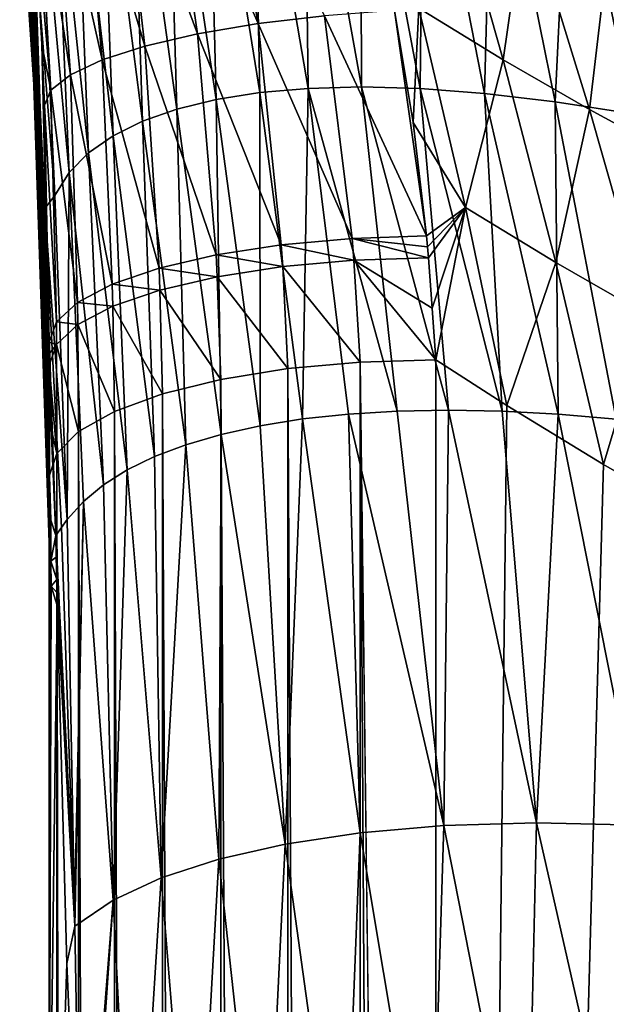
# Model space of a CAD drawing. Header units: metres. Extents: x -24 to 24, y -256 to 25.
# Tile 202 of 256: x -15.67 to -12.18, y -36.62 to -30.76. Entities that reach past the tile are written whole.
import ezdxf

# ---------------------------------------------------------------- set-up
doc = ezdxf.new("R2010")
doc.units = ezdxf.units.M
doc.layers.add('solid_DOMO_KURZ_SW0002', color=7, linetype='CONTINUOUS')

msp = doc.modelspace()

# ---------------------------------------------------------------- linework, layer by layer
at = {"layer": 'solid_DOMO_KURZ_SW0002'}
for points in [[(-14.506271, -31.232821, 82.15316), (-14.797486, -29.298267, 81.067688), (-14.555697, -29.265989, 80.255661)], [(-14.24603, -31.191469, 81.40728), (-14.555697, -29.265989, 80.255661), (-14.284348, -29.251987, 79.452621)], [(-14.24603, -31.191469, 81.40728), (-14.506271, -31.232821, 82.15316), (-14.555697, -29.265989, 80.255661)], [(-13.9578, -31.166063, 80.670677), (-14.284348, -29.251987, 79.452621), (-13.982033, -29.25729, 78.656929)], [(-13.9578, -31.166063, 80.670677), (-14.24603, -31.191469, 81.40728), (-14.284348, -29.251987, 79.452621)], [(-13.640388, -31.157574, 79.941856), (-13.982033, -29.25729, 78.656929), (-13.646406, -29.283218, 77.867043)], [(-13.640388, -31.157574, 79.941856), (-13.9578, -31.166063, 80.670677), (-13.982033, -29.25729, 78.656929)], [(-13.29173, -31.167244, 79.219398), (-13.646406, -29.283218, 77.867043), (-13.274243, -29.331184, 77.081749)], [(-13.29173, -31.167244, 79.219398), (-13.640388, -31.157574, 79.941856), (-13.646406, -29.283218, 77.867043)], [(-14.943518, -31.361237, 83.678101), (-15.193676, -29.415432, 82.724625), (-15.010216, -29.348179, 81.890221)], [(-14.738872, -31.289507, 82.909698), (-15.010216, -29.348179, 81.890221), (-14.797486, -29.298267, 81.067688)], [(-14.738872, -31.289507, 82.909698), (-14.943518, -31.361237, 83.678101), (-15.010216, -29.348179, 81.890221)], [(-14.506271, -31.232821, 82.15316), (-14.738872, -31.289507, 82.909698), (-14.797486, -29.298267, 81.067688)], [(-12.908956, -31.196398, 78.502144), (-13.29173, -31.167244, 79.219398), (-13.274243, -29.331184, 77.081749)], [(-12.908956, -31.196398, 78.502144), (-13.274243, -29.331184, 77.081749), (-12.861517, -29.402491, 76.300407)], [(-12.488469, -31.246262, 77.789474), (-12.908956, -31.196398, 78.502144), (-12.861517, -29.402491, 76.300407)], [(-12.488469, -31.246262, 77.789474), (-12.861517, -29.402491, 76.300407), (-12.403485, -29.498152, 75.523254)], [(-15.119458, -31.447971, 84.459358), (-15.347176, -29.499998, 83.572044), (-15.193676, -29.415432, 82.724625)], [(-14.943518, -31.361237, 83.678101), (-15.119458, -31.447971, 84.459358), (-15.193676, -29.415432, 82.724625)], [(-14.256266, -30.781025, 112.797714), (-14.492442, -29.459488, 112.457794), (-14.811152, -29.517427, 112.232391)], [(-14.256266, -30.781025, 112.797714), (-13.860868, -30.734024, 112.945), (-14.492442, -29.459488, 112.457794)], [(-15.265725, -31.549852, 85.25425), (-15.469777, -29.602037, 84.433365), (-15.347176, -29.499998, 83.572044)], [(-15.119458, -31.447971, 84.459358), (-15.265725, -31.549852, 85.25425), (-15.347176, -29.499998, 83.572044)], [(-14.616652, -30.841866, 112.581703), (-14.811152, -29.517427, 112.232391), (-15.085666, -29.580212, 111.955917)], [(-14.616652, -30.841866, 112.581703), (-14.256266, -30.781025, 112.797714), (-14.811152, -29.517427, 112.232391)], [(-12.026043, -31.317804, 77.081543), (-12.488469, -31.246262, 77.789474), (-12.403485, -29.498152, 75.523254)], [(-12.026043, -31.317804, 77.081543), (-12.403485, -29.498152, 75.523254), (-11.894806, -29.61874, 74.75164)], [(-14.929746, -30.914469, 112.304321), (-15.085666, -29.580212, 111.955917), (-15.307903, -29.64599, 111.636505)], [(-14.929746, -30.914469, 112.304321), (-14.616652, -30.841866, 112.581703), (-15.085666, -29.580212, 111.955917)], [(-15.381358, -31.667124, 86.06324), (-15.560531, -29.721811, 85.309189), (-15.469777, -29.602037, 84.433365)], [(-15.184882, -30.996363, 111.975021), (-15.307903, -29.64599, 111.636505), (-15.471322, -29.71283, 111.283562)], [(-15.265725, -31.549852, 85.25425), (-15.381358, -31.667124, 86.06324), (-15.469777, -29.602037, 84.433365)], [(-15.184882, -30.996363, 111.975021), (-14.929746, -30.914469, 112.304321), (-15.307903, -29.64599, 111.636505)], [(-15.465425, -31.803469, 86.887711), (-15.6187, -29.859615, 86.199768), (-15.560531, -29.721811, 85.309189)], [(-15.373366, -31.084757, 111.605019), (-15.471322, -29.71283, 111.283562), (-15.57111, -29.778759, 110.907486)], [(-15.381358, -31.667124, 86.06324), (-15.465425, -31.803469, 86.887711), (-15.560531, -29.721811, 85.309189)], [(-15.373366, -31.084757, 111.605019), (-15.184882, -30.996363, 111.975021), (-15.471322, -29.71283, 111.283562)], [(-15.620671, -29.77413, 106.313698), (-15.497682, -32.881741, 107.301437), (-15.60323, -29.858727, 110.505707)], [(-15.496772, -33.216225, 101.013046), (-15.497682, -32.881741, 107.301437), (-15.620671, -29.77413, 106.313698)], [(-15.496772, -33.216225, 101.013046), (-15.620671, -29.77413, 106.313698), (-15.618719, -30.047113, 100.011688)], [(-15.488778, -31.17664, 111.206932), (-15.57111, -29.778759, 110.907486), (-15.60323, -29.858727, 110.505707)], [(-15.488778, -31.17664, 111.206932), (-15.373366, -31.084757, 111.605019), (-15.57111, -29.778759, 110.907486)], [(-12.796784, -30.9956, 113.144608), (-13.139606, -29.785246, 112.909683), (-13.298803, -30.689356, 113.030434)], [(-12.662483, -30.060875, 113.033821), (-13.139606, -29.785246, 112.909683), (-12.796784, -30.9956, 113.144608)], [(-15.525726, -31.880583, 87.603714), (-15.66319, -29.94356, 87.072037), (-15.6187, -29.859615, 86.199768)], [(-15.525726, -31.880583, 87.603714), (-15.6187, -29.859615, 86.199768), (-15.465425, -31.803469, 86.887711)], [(-15.497682, -32.881741, 107.301437), (-15.542336, -30.903454, 110.70195), (-15.60323, -29.858727, 110.505707)], [(-15.488778, -31.17664, 111.206932), (-15.60323, -29.858727, 110.505707), (-15.542336, -30.903454, 110.70195)], [(-15.674984, -29.895096, 87.33802), (-15.66319, -29.94356, 87.072037), (-15.525726, -31.880583, 87.603714)], [(-15.674984, -29.895096, 87.33802), (-15.525726, -31.880583, 87.603714), (-15.548922, -31.766577, 87.985085)], [(-15.618294, -30.320919, 93.696793), (-15.674984, -29.895096, 87.33802), (-15.548922, -31.766577, 87.985085)], [(-15.618719, -30.047113, 100.011688), (-15.618294, -30.320919, 93.696793), (-15.497543, -33.550999, 94.724365)], [(-15.618719, -30.047113, 100.011688), (-15.497543, -33.550999, 94.724365), (-15.496781, -33.269665, 100.008904)], [(-15.496772, -33.216225, 101.013046), (-15.618719, -30.047113, 100.011688), (-15.496781, -33.269665, 100.008904)], [(-12.28347, -31.291241, 113.254517), (-12.662483, -30.060875, 113.033821), (-12.796784, -30.9956, 113.144608)], [(-12.17126, -30.331455, 113.154427), (-12.662483, -30.060875, 113.033821), (-12.28347, -31.291241, 113.254517)], [(-15.618294, -30.320919, 93.696793), (-15.499997, -33.755478, 88.703003), (-15.499844, -33.869289, 88.748802)], [(-15.497543, -33.550999, 94.724365), (-15.618294, -30.320919, 93.696793), (-15.499844, -33.869289, 88.748802)], [(-15.618294, -30.320919, 93.696793), (-15.500433, -33.642303, 88.660011), (-15.499997, -33.755478, 88.703003)], [(-15.618294, -30.320919, 93.696793), (-15.548922, -31.766577, 87.985085), (-15.500433, -33.642303, 88.660011)], [(-11.757987, -31.577923, 113.360725), (-12.17126, -30.331455, 113.154427), (-12.28347, -31.291241, 113.254517)], [(-13.860868, -30.734024, 112.945), (-13.25431, -32.043388, 113.366379), (-13.443888, -30.702772, 113.018593)], [(-13.298803, -30.689356, 113.030434), (-13.443888, -30.702772, 113.018593), (-13.333624, -31.369482, 113.183006)], [(-13.443888, -30.702772, 113.018593), (-13.25431, -32.043388, 113.366379), (-13.333624, -31.369482, 113.183006)], [(-13.021969, -31.874395, 113.327858), (-13.298803, -30.689356, 113.030434), (-13.333624, -31.369482, 113.183006)], [(-12.796784, -30.9956, 113.144608), (-13.298803, -30.689356, 113.030434), (-13.021969, -31.874395, 113.327858)], [(-13.695397, -32.059212, 113.315231), (-13.860868, -30.734024, 112.945), (-14.256266, -30.781025, 112.797714)], [(-13.695397, -32.059212, 113.315231), (-13.25431, -32.043388, 113.366379), (-13.860868, -30.734024, 112.945)], [(-14.117961, -32.097824, 113.183418), (-14.256266, -30.781025, 112.797714), (-14.616652, -30.841866, 112.581703)], [(-14.117961, -32.097824, 113.183418), (-13.695397, -32.059212, 113.315231), (-14.256266, -30.781025, 112.797714)], [(-14.506232, -32.157787, 112.975876), (-14.616652, -30.841866, 112.581703), (-14.929746, -30.914469, 112.304321)], [(-14.506232, -32.157787, 112.975876), (-14.117961, -32.097824, 113.183418), (-14.616652, -30.841866, 112.581703)], [(-15.497682, -32.881741, 107.301437), (-15.527311, -31.26659, 110.782227), (-15.542336, -30.903454, 110.70195)], [(-15.488778, -31.17664, 111.206932), (-15.542336, -30.903454, 110.70195), (-15.527311, -31.26659, 110.782227)], [(-14.84572, -32.236858, 112.70034), (-14.929746, -30.914469, 112.304321), (-15.184882, -30.996363, 111.975021)], [(-14.84572, -32.236858, 112.70034), (-14.506232, -32.157787, 112.975876), (-14.929746, -30.914469, 112.304321)], [(-15.123755, -32.332092, 112.367096), (-15.184882, -30.996363, 111.975021), (-15.373366, -31.084757, 111.605019)], [(-15.123755, -32.332092, 112.367096), (-14.84572, -32.236858, 112.70034), (-15.184882, -30.996363, 111.975021)], [(-12.482807, -32.203358, 113.43602), (-12.796784, -30.9956, 113.144608), (-13.021969, -31.874395, 113.327858)], [(-12.28347, -31.291241, 113.254517), (-12.796784, -30.9956, 113.144608), (-12.482807, -32.203358, 113.43602)], [(-15.32996, -32.43993, 111.988579), (-15.373366, -31.084757, 111.605019), (-15.488778, -31.17664, 111.206932)], [(-15.32996, -32.43993, 111.988579), (-15.123755, -32.332092, 112.367096), (-15.373366, -31.084757, 111.605019)], [(-13.990653, -33.133732, 82.497963), (-14.24603, -31.191469, 81.40728), (-13.9578, -31.166063, 80.670677)], [(-13.717711, -33.10434, 81.896523), (-13.990653, -33.133732, 82.497963), (-13.9578, -31.166063, 80.670677)], [(-13.427674, -33.086685, 81.310448), (-13.9578, -31.166063, 80.670677), (-13.640388, -31.157574, 79.941856)], [(-13.427674, -33.086685, 81.310448), (-13.717711, -33.10434, 81.896523), (-13.9578, -31.166063, 80.670677)], [(-13.12254, -33.081005, 80.742439), (-13.640388, -31.157574, 79.941856), (-13.29173, -31.167244, 79.219398)], [(-13.12254, -33.081005, 80.742439), (-13.427674, -33.086685, 81.310448), (-13.640388, -31.157574, 79.941856)], [(-12.803263, -33.087254, 80.193054), (-13.29173, -31.167244, 79.219398), (-12.908956, -31.196398, 78.502144)], [(-12.803263, -33.087254, 80.193054), (-13.12254, -33.081005, 80.742439), (-13.29173, -31.167244, 79.219398)], [(-15.456639, -32.556351, 111.578918), (-15.488778, -31.17664, 111.206932), (-15.527311, -31.26659, 110.782227)], [(-15.456639, -32.556351, 111.578918), (-15.32996, -32.43993, 111.988579), (-15.488778, -31.17664, 111.206932)], [(-14.244273, -33.174347, 83.111046), (-14.506271, -31.232821, 82.15316), (-14.24603, -31.191469, 81.40728)], [(-13.990653, -33.133732, 82.497963), (-14.244273, -33.174347, 83.111046), (-14.24603, -31.191469, 81.40728)], [(-12.470455, -33.105175, 79.662376), (-12.908956, -31.196398, 78.502144), (-12.488469, -31.246262, 77.789474)], [(-12.470455, -33.105175, 79.662376), (-12.803263, -33.087254, 80.193054), (-12.908956, -31.196398, 78.502144)], [(-15.497682, -32.881741, 107.301437), (-15.499066, -32.677006, 111.153397), (-15.527311, -31.26659, 110.782227)], [(-15.456639, -32.556351, 111.578918), (-15.527311, -31.26659, 110.782227), (-15.499066, -32.677006, 111.153397)], [(-14.686515, -33.286659, 84.358177), (-14.943518, -31.361237, 83.678101), (-14.738872, -31.289507, 82.909698)], [(-14.476714, -33.225552, 83.732231), (-14.738872, -31.289507, 82.909698), (-14.506271, -31.232821, 82.15316)], [(-14.476714, -33.225552, 83.732231), (-14.686515, -33.286659, 84.358177), (-14.738872, -31.289507, 82.909698)], [(-14.244273, -33.174347, 83.111046), (-14.476714, -33.225552, 83.732231), (-14.506271, -31.232821, 82.15316)], [(-12.124365, -33.134323, 79.150139), (-12.488469, -31.246262, 77.789474), (-12.026043, -31.317804, 77.081543)], [(-12.124365, -33.134323, 79.150139), (-12.470455, -33.105175, 79.662376), (-12.488469, -31.246262, 77.789474)], [(-11.933476, -32.518692, 113.539642), (-12.28347, -31.291241, 113.254517), (-12.482807, -32.203358, 113.43602)], [(-11.757987, -31.577923, 113.360725), (-12.28347, -31.291241, 113.254517), (-11.933476, -32.518692, 113.539642)], [(-14.872942, -33.357071, 84.986824), (-15.119458, -31.447971, 84.459358), (-14.943518, -31.361237, 83.678101)], [(-14.686515, -33.286659, 84.358177), (-14.872942, -33.357071, 84.986824), (-14.943518, -31.361237, 83.678101)], [(-13.021969, -31.874395, 113.327858), (-13.333624, -31.369482, 113.183006), (-13.25431, -32.043388, 113.366379)], [(-15.036247, -33.436592, 85.619019), (-15.265725, -31.549852, 85.25425), (-15.119458, -31.447971, 84.459358)], [(-14.872942, -33.357071, 84.986824), (-15.036247, -33.436592, 85.619019), (-15.119458, -31.447971, 84.459358)], [(-15.177011, -33.525448, 86.257637), (-15.381358, -31.667124, 86.06324), (-15.265725, -31.549852, 85.25425)], [(-15.036247, -33.436592, 85.619019), (-15.177011, -33.525448, 86.257637), (-15.265725, -31.549852, 85.25425)], [(-15.391617, -33.732895, 87.564224), (-15.465425, -31.803469, 86.887711), (-15.381358, -31.667124, 86.06324)], [(-15.295463, -33.624043, 86.905266), (-15.391617, -33.732895, 87.564224), (-15.381358, -31.667124, 86.06324)], [(-15.177011, -33.525448, 86.257637), (-15.295463, -33.624043, 86.905266), (-15.381358, -31.667124, 86.06324)], [(-15.548922, -31.766577, 87.985085), (-15.525726, -31.880583, 87.603714), (-15.46036, -33.827892, 88.115578)], [(-15.490281, -33.735355, 88.387184), (-15.548922, -31.766577, 87.985085), (-15.46036, -33.827892, 88.115578)], [(-15.490281, -33.735355, 88.387184), (-15.500433, -33.642303, 88.660011), (-15.548922, -31.766577, 87.985085)], [(-15.525726, -31.880583, 87.603714), (-15.465425, -31.803469, 86.887711), (-15.391617, -33.732895, 87.564224)], [(-13.021969, -31.874395, 113.327858), (-13.25431, -32.043388, 113.366379), (-13.248285, -32.109104, 113.385231)], [(-13.021969, -31.874395, 113.327858), (-13.248285, -32.109104, 113.385231), (-13.242541, -32.174934, 113.404289)], [(-13.219021, -32.474365, 113.49321), (-13.021969, -31.874395, 113.327858), (-13.242541, -32.174934, 113.404289)], [(-13.219021, -32.474365, 113.49321), (-13.198834, -32.781502, 113.588173), (-13.021969, -31.874395, 113.327858)], [(-13.021969, -31.874395, 113.327858), (-13.198834, -32.781502, 113.588173), (-12.775338, -33.054337, 113.674194)], [(-12.482807, -32.203358, 113.43602), (-13.021969, -31.874395, 113.327858), (-12.775338, -33.054337, 113.674194)], [(-15.426569, -33.780506, 87.841156), (-15.525726, -31.880583, 87.603714), (-15.391617, -33.732895, 87.564224)], [(-15.426569, -33.780506, 87.841156), (-15.46036, -33.827892, 88.115578), (-15.525726, -31.880583, 87.603714)], [(-13.695397, -32.059212, 113.315231), (-13.248285, -32.109104, 113.385231), (-13.25431, -32.043388, 113.366379)], [(-14.109449, -32.227058, 113.224159), (-14.117961, -32.097824, 113.183418), (-14.506232, -32.157787, 112.975876)], [(-13.68512, -32.189281, 113.354744), (-13.695397, -32.059212, 113.315231), (-14.117961, -32.097824, 113.183418)], [(-14.109449, -32.227058, 113.224159), (-13.68512, -32.189281, 113.354744), (-14.117961, -32.097824, 113.183418)], [(-13.695397, -32.059212, 113.315231), (-13.242541, -32.174934, 113.404289), (-13.248285, -32.109104, 113.385231)], [(-13.68512, -32.189281, 113.354744), (-13.242541, -32.174934, 113.404289), (-13.695397, -32.059212, 113.315231)], [(-14.499603, -32.286858, 113.017426), (-14.506232, -32.157787, 112.975876), (-14.84572, -32.236858, 112.70034)], [(-14.499603, -32.286858, 113.017426), (-14.109449, -32.227058, 113.224159), (-14.506232, -32.157787, 112.975876)], [(-14.079251, -32.834206, 113.421104), (-14.109449, -32.227058, 113.224159), (-14.499603, -32.286858, 113.017426)], [(-13.647672, -32.794815, 113.545998), (-13.68512, -32.189281, 113.354744), (-14.109449, -32.227058, 113.224159)], [(-14.079251, -32.834206, 113.421104), (-13.647672, -32.794815, 113.545998), (-14.109449, -32.227058, 113.224159)], [(-13.68512, -32.189281, 113.354744), (-13.219021, -32.474365, 113.49321), (-13.242541, -32.174934, 113.404289)], [(-13.68512, -32.189281, 113.354744), (-13.198834, -32.781502, 113.588173), (-13.219021, -32.474365, 113.49321)], [(-13.647672, -32.794815, 113.545998), (-13.198834, -32.781502, 113.588173), (-13.68512, -32.189281, 113.354744)], [(-12.482807, -32.203358, 113.43602), (-12.775338, -33.054337, 113.674194), (-12.199779, -33.405228, 113.784828)], [(-11.933476, -32.518692, 113.539642), (-12.482807, -32.203358, 113.43602), (-12.199779, -33.405228, 113.784828)], [(-14.84094, -32.366428, 112.742294), (-14.84572, -32.236858, 112.70034), (-15.123755, -32.332092, 112.367096)], [(-14.84094, -32.366428, 112.742294), (-14.499603, -32.286858, 113.017426), (-14.84572, -32.236858, 112.70034)], [(-15.120648, -32.462788, 112.409111), (-15.123755, -32.332092, 112.367096), (-15.32996, -32.43993, 111.988579)], [(-15.120648, -32.462788, 112.409111), (-14.84094, -32.366428, 112.742294), (-15.123755, -32.332092, 112.367096)], [(-14.476976, -32.898163, 113.218292), (-14.499603, -32.286858, 113.017426), (-14.84094, -32.366428, 112.742294)], [(-14.476976, -32.898163, 113.218292), (-14.079251, -32.834206, 113.421104), (-14.499603, -32.286858, 113.017426)], [(-14.825555, -32.98423, 112.945351), (-14.84094, -32.366428, 112.742294), (-15.120648, -32.462788, 112.409111)], [(-14.825555, -32.98423, 112.945351), (-14.476976, -32.898163, 113.218292), (-14.84094, -32.366428, 112.742294)], [(-15.328231, -32.572315, 112.030365), (-15.32996, -32.43993, 111.988579), (-15.456639, -32.556351, 111.578918)], [(-15.328231, -32.572315, 112.030365), (-15.120648, -32.462788, 112.409111), (-15.32996, -32.43993, 111.988579)], [(-15.111582, -33.089096, 112.612785), (-15.120648, -32.462788, 112.409111), (-15.328231, -32.572315, 112.030365)], [(-15.111582, -33.089096, 112.612785), (-14.825555, -32.98423, 112.945351), (-15.120648, -32.462788, 112.409111)], [(-11.933476, -32.518692, 113.539642), (-12.199779, -33.405228, 113.784828), (-11.61416, -33.739861, 113.890335)], [(-15.455897, -32.690907, 111.620277), (-15.456639, -32.556351, 111.578918), (-15.499066, -32.677006, 111.153397)], [(-15.455897, -32.690907, 111.620277), (-15.328231, -32.572315, 112.030365), (-15.456639, -32.556351, 111.578918)], [(-15.324061, -33.208733, 112.233376), (-15.328231, -32.572315, 112.030365), (-15.455897, -32.690907, 111.620277)], [(-15.324061, -33.208733, 112.233376), (-15.111582, -33.089096, 112.612785), (-15.328231, -32.572315, 112.030365)], [(-15.498911, -32.745411, 111.173676), (-15.499066, -32.677006, 111.153397), (-15.497682, -32.881741, 107.301437)], [(-15.455897, -32.690907, 111.620277), (-15.499066, -32.677006, 111.153397), (-15.498911, -32.745411, 111.173676)], [(-15.455897, -32.690907, 111.620277), (-15.498911, -32.745411, 111.173676), (-15.498857, -32.814106, 111.194229)], [(-15.454821, -33.338531, 111.821709), (-15.455897, -32.690907, 111.620277), (-15.498857, -32.814106, 111.194229)], [(-15.454821, -33.338531, 111.821709), (-15.324061, -33.208733, 112.233376), (-15.455897, -32.690907, 111.620277)], [(-15.498857, -32.814106, 111.194229), (-15.498911, -32.745411, 111.173676), (-15.497682, -32.881741, 107.301437)], [(-13.648293, -106.875465, 136.903656), (-13.647672, -32.794815, 113.545998), (-14.079251, -32.834206, 113.421104)], [(-13.648293, -106.875465, 136.903656), (-13.2, -106.862198, 136.945724), (-13.647672, -32.794815, 113.545998)], [(-13.647672, -32.794815, 113.545998), (-13.199216, -69.341866, 125.115608), (-13.198834, -32.781502, 113.588173)], [(-13.647672, -32.794815, 113.545998), (-13.2, -106.862198, 136.945724), (-13.199216, -69.341866, 125.115608)], [(-12.775338, -33.054337, 113.674194), (-13.198834, -32.781502, 113.588173), (-13.199216, -69.341866, 125.115608)], [(-15.497544, -33.012203, 107.497688), (-15.498857, -32.814106, 111.194229), (-15.497682, -32.881741, 107.301437)], [(-15.497196, -45.616333, 111.460312), (-15.498857, -32.814106, 111.194229), (-15.497544, -33.012203, 107.497688)], [(-15.498844, -33.138489, 111.290169), (-15.498857, -32.814106, 111.194229), (-15.497196, -45.616333, 111.460312)], [(-15.454821, -33.338531, 111.821709), (-15.498857, -32.814106, 111.194229), (-15.498844, -33.138489, 111.290169)], [(-14.07978, -106.914803, 136.7789), (-14.079251, -32.834206, 113.421104), (-14.476976, -32.898163, 113.218292)], [(-14.07978, -106.914803, 136.7789), (-13.648293, -106.875465, 136.903656), (-14.079251, -32.834206, 113.421104)], [(-15.496809, -33.212154, 103.768677), (-15.497682, -32.881741, 107.301437), (-15.496772, -33.216225, 101.013046)], [(-15.496809, -33.212154, 103.768677), (-15.497544, -33.012203, 107.497688), (-15.497682, -32.881741, 107.301437)], [(-14.477897, -106.978775, 136.575989), (-14.476976, -32.898163, 113.218292), (-14.825555, -32.98423, 112.945351)], [(-14.477897, -106.978775, 136.575989), (-14.07978, -106.914803, 136.7789), (-14.476976, -32.898163, 113.218292)], [(-14.82656, -107.064842, 136.30304), (-14.825555, -32.98423, 112.945351), (-15.111582, -33.089096, 112.612785)], [(-14.82656, -107.064842, 136.30304), (-14.477897, -106.978775, 136.575989), (-14.825555, -32.98423, 112.945351)], [(-15.496359, -45.96434, 107.777145), (-15.497544, -33.012203, 107.497688), (-15.496809, -33.212154, 103.768677)], [(-15.496359, -45.96434, 107.777145), (-15.497196, -45.616333, 111.460312), (-15.497544, -33.012203, 107.497688)], [(-15.112585, -107.16967, 135.970551), (-15.111582, -33.089096, 112.612785), (-15.324061, -33.208733, 112.233376)], [(-15.112585, -107.16967, 135.970551), (-14.82656, -107.064842, 136.30304), (-15.111582, -33.089096, 112.612785)], [(-13.648365, -35.596462, 83.706619), (-13.990653, -33.133732, 82.497963), (-13.717711, -33.10434, 81.896523)], [(-13.150586, -35.55331, 82.838188), (-13.717711, -33.10434, 81.896523), (-13.427674, -33.086685, 81.310448)], [(-13.150586, -35.55331, 82.838188), (-13.648365, -35.596462, 83.706619), (-13.717711, -33.10434, 81.896523)], [(-13.150586, -35.55331, 82.838188), (-13.427674, -33.086685, 81.310448), (-13.12254, -33.081005, 80.742439)], [(-12.199779, -33.405228, 113.784828), (-12.775338, -33.054337, 113.674194), (-13.199216, -69.341866, 125.115608)], [(-12.598001, -35.536816, 81.986443), (-13.150586, -35.55331, 82.838188), (-13.12254, -33.081005, 80.742439)], [(-12.598001, -35.536816, 81.986443), (-13.12254, -33.081005, 80.742439), (-12.803263, -33.087254, 80.193054)], [(-12.598001, -35.536816, 81.986443), (-12.803263, -33.087254, 80.193054), (-12.470455, -33.105175, 79.662376)], [(-11.984309, -35.550282, 81.148453), (-12.598001, -35.536816, 81.986443), (-12.470455, -33.105175, 79.662376)], [(-11.984309, -35.550282, 81.148453), (-12.470455, -33.105175, 79.662376), (-12.124365, -33.134323, 79.150139)], [(-15.498834, -33.473507, 111.393631), (-15.498844, -33.138489, 111.290169), (-15.497196, -45.616333, 111.460312)], [(-15.454821, -33.338531, 111.821709), (-15.498844, -33.138489, 111.290169), (-15.498834, -33.473507, 111.393631)], [(-14.094725, -35.66346, 84.595291), (-14.244273, -33.174347, 83.111046), (-13.990653, -33.133732, 82.497963)], [(-13.648365, -35.596462, 83.706619), (-14.094725, -35.66346, 84.595291), (-13.990653, -33.133732, 82.497963)], [(-15.496809, -33.212154, 103.768677), (-15.496772, -33.216225, 101.013046), (-15.496781, -33.269665, 100.008904)], [(-15.496667, -33.412876, 100.027222), (-15.496809, -33.212154, 103.768677), (-15.496781, -33.269665, 100.008904)], [(-15.496198, -46.312748, 104.090355), (-15.496809, -33.212154, 103.768677), (-15.496667, -33.412876, 100.027222)], [(-15.496198, -46.312748, 104.090355), (-15.496359, -45.96434, 107.777145), (-15.496809, -33.212154, 103.768677)], [(-15.325146, -107.289314, 135.591095), (-15.324061, -33.208733, 112.233376), (-15.454821, -33.338531, 111.821709)], [(-15.325146, -107.289314, 135.591095), (-15.112585, -107.16967, 135.970551), (-15.324061, -33.208733, 112.233376)], [(-14.094725, -35.66346, 84.595291), (-14.476714, -33.225552, 83.732231), (-14.244273, -33.174347, 83.111046)], [(-15.496667, -33.412876, 100.027222), (-15.496781, -33.269665, 100.008904), (-15.497543, -33.550999, 94.724365)], [(-14.490014, -35.752678, 85.507401), (-14.686515, -33.286659, 84.358177), (-14.476714, -33.225552, 83.732231)], [(-14.094725, -35.66346, 84.595291), (-14.490014, -35.752678, 85.507401), (-14.476714, -33.225552, 83.732231)], [(-15.455932, -107.419083, 135.17952), (-15.454821, -33.338531, 111.821709), (-15.498834, -33.473507, 111.393631)], [(-15.455932, -107.419083, 135.17952), (-15.325146, -107.289314, 135.591095), (-15.454821, -33.338531, 111.821709)], [(-14.83239, -35.863613, 86.445381), (-14.872942, -33.357071, 84.986824), (-14.686515, -33.286659, 84.358177)], [(-14.490014, -35.752678, 85.507401), (-14.83239, -35.863613, 86.445381), (-14.686515, -33.286659, 84.358177)], [(-14.83239, -35.863613, 86.445381), (-15.036247, -33.436592, 85.619019), (-14.872942, -33.357071, 84.986824)], [(-15.49712, -33.613026, 96.298309), (-15.496667, -33.412876, 100.027222), (-15.497543, -33.550999, 94.724365)], [(-15.496717, -46.66151, 100.399956), (-15.496667, -33.412876, 100.027222), (-15.49712, -33.613026, 96.298309)], [(-15.496717, -46.66151, 100.399956), (-15.496198, -46.312748, 104.090355), (-15.496667, -33.412876, 100.027222)], [(-15.119032, -35.996529, 87.410797), (-15.177011, -33.525448, 86.257637), (-15.036247, -33.436592, 85.619019)], [(-14.83239, -35.863613, 86.445381), (-15.119032, -35.996529, 87.410797), (-15.036247, -33.436592, 85.619019)], [(-11.61416, -33.739861, 113.890335), (-12.199779, -33.405228, 113.784828), (-13.199216, -69.341866, 125.115608)], [(-15.498693, -45.481022, 115.17955), (-15.498834, -33.473507, 111.393631), (-15.497196, -45.616333, 111.460312)], [(-15.455932, -107.419083, 135.17952), (-15.498834, -33.473507, 111.393631), (-15.498693, -45.481022, 115.17955)], [(-15.498175, -33.813976, 92.556244), (-15.497543, -33.550999, 94.724365), (-15.499844, -33.869289, 88.748802)], [(-15.498175, -33.813976, 92.556244), (-15.49712, -33.613026, 96.298309), (-15.497543, -33.550999, 94.724365)], [(-15.119032, -35.996529, 87.410797), (-15.295463, -33.624043, 86.905266), (-15.177011, -33.525448, 86.257637)], [(-15.497922, -47.01067, 96.705978), (-15.49712, -33.613026, 96.298309), (-15.498175, -33.813976, 92.556244)], [(-15.497922, -47.01067, 96.705978), (-15.496717, -46.66151, 100.399956), (-15.49712, -33.613026, 96.298309)], [(-15.349026, -36.062469, 88.373215), (-15.391617, -33.732895, 87.564224), (-15.295463, -33.624043, 86.905266)], [(-15.347386, -36.152004, 88.404144), (-15.349026, -36.062469, 88.373215), (-15.295463, -33.624043, 86.905266)], [(-15.119032, -35.996529, 87.410797), (-15.347386, -36.152004, 88.404144), (-15.295463, -33.624043, 86.905266)], [(-15.490281, -33.735355, 88.387184), (-15.499997, -33.755478, 88.703003), (-15.500433, -33.642303, 88.660011)], [(-15.490281, -33.735355, 88.387184), (-15.499844, -33.869289, 88.748802), (-15.499997, -33.755478, 88.703003)], [(-15.48864, -33.979519, 88.460411), (-15.499844, -33.869289, 88.748802), (-15.490281, -33.735355, 88.387184)], [(-15.48864, -33.979519, 88.460411), (-15.490281, -33.735355, 88.387184), (-15.46036, -33.827892, 88.115578)], [(-15.426569, -33.780506, 87.841156), (-15.391617, -33.732895, 87.564224), (-15.349026, -36.062469, 88.373215)], [(-11.273921, -33.924381, 113.948517), (-11.61416, -33.739861, 113.890335), (-13.199216, -69.341866, 125.115608)], [(-15.426569, -33.780506, 87.841156), (-15.349026, -36.062469, 88.373215), (-15.46036, -33.827892, 88.115578)], [(-15.499839, -33.942406, 88.776833), (-15.498175, -33.813976, 92.556244), (-15.499844, -33.869289, 88.748802)], [(-15.499839, -33.942406, 88.776833), (-15.499835, -34.015518, 88.804878), (-15.498175, -33.813976, 92.556244)], [(-15.499751, -35.965607, 89.563263), (-15.498175, -33.813976, 92.556244), (-15.499835, -34.015518, 88.804878)], [(-15.499751, -35.965607, 89.563263), (-15.499653, -37.924232, 90.345367), (-15.498175, -33.813976, 92.556244)], [(-15.499653, -37.924232, 90.345367), (-15.49952, -40.228115, 91.29422), (-15.498175, -33.813976, 92.556244)], [(-15.49952, -40.228115, 91.29422), (-15.49937, -42.777378, 92.354141), (-15.498175, -33.813976, 92.556244)], [(-15.49937, -42.777378, 92.354141), (-15.499323, -43.604099, 92.695007), (-15.498175, -33.813976, 92.556244)], [(-15.499323, -43.604099, 92.695007), (-15.499234, -45.353462, 93.404846), (-15.498175, -33.813976, 92.556244)], [(-15.499234, -45.353462, 93.404846), (-15.497922, -47.01067, 96.705978), (-15.498175, -33.813976, 92.556244)], [(-15.48864, -33.979519, 88.460411), (-15.46036, -33.827892, 88.115578), (-15.457465, -33.956787, 88.142776)], [(-15.457465, -33.956787, 88.142776), (-15.46036, -33.827892, 88.115578), (-15.349026, -36.062469, 88.373215)], [(-15.48864, -33.979519, 88.460411), (-15.499839, -33.942406, 88.776833), (-15.499844, -33.869289, 88.748802)], [(-11.020391, -34.057312, 113.990433), (-11.273921, -33.924381, 113.948517), (-13.199216, -69.341866, 125.115608)], [(-15.48864, -33.979519, 88.460411), (-15.499835, -34.015518, 88.804878), (-15.499839, -33.942406, 88.776833)], [(-15.487877, -34.129692, 88.507042), (-15.499835, -34.015518, 88.804878), (-15.48864, -33.979519, 88.460411)], [(-15.48864, -33.979519, 88.460411), (-15.457465, -33.956787, 88.142776), (-15.454773, -34.089157, 88.173576)], [(-15.487877, -34.129692, 88.507042), (-15.48864, -33.979519, 88.460411), (-15.454773, -34.089157, 88.173576)], [(-15.454773, -34.089157, 88.173576), (-15.457465, -33.956787, 88.142776), (-15.349026, -36.062469, 88.373215)], [(-15.487877, -34.129692, 88.507042), (-15.499751, -35.965607, 89.563263), (-15.499835, -34.015518, 88.804878)], [(-15.487877, -34.129692, 88.507042), (-15.454773, -34.089157, 88.173576), (-15.453268, -34.166168, 88.192253)], [(-15.453268, -34.166168, 88.192253), (-15.454773, -34.089157, 88.173576), (-15.349026, -36.062469, 88.373215)], [(-10.419865, -34.357021, 114.08493), (-11.020391, -34.057312, 113.990433), (-13.199216, -69.341866, 125.115608)], [(-15.487877, -34.129692, 88.507042), (-15.499653, -37.924232, 90.345367), (-15.499751, -35.965607, 89.563263)], [(-15.487877, -34.129692, 88.507042), (-15.45173, -34.24321, 88.210907), (-15.499653, -37.924232, 90.345367)], [(-15.487877, -34.129692, 88.507042), (-15.453268, -34.166168, 88.192253), (-15.45173, -34.24321, 88.210907)], [(-15.453268, -34.166168, 88.192253), (-15.349026, -36.062469, 88.373215), (-15.45173, -34.24321, 88.210907)], [(-15.451242, -38.163288, 89.753609), (-15.499653, -37.924232, 90.345367), (-15.45173, -34.24321, 88.210907)], [(-15.45173, -34.24321, 88.210907), (-15.349026, -36.062469, 88.373215), (-15.347386, -36.152004, 88.404144)], [(-15.393889, -36.374184, 88.7146), (-15.45173, -34.24321, 88.210907), (-15.347386, -36.152004, 88.404144)], [(-15.451242, -38.163288, 89.753609), (-15.45173, -34.24321, 88.210907), (-15.393889, -36.374184, 88.7146)], [(-9.81146, -34.639633, 114.174034), (-10.419865, -34.357021, 114.08493), (-13.199216, -69.341866, 125.115608)], [(-9.249557, -34.882595, 114.250641), (-9.81146, -34.639633, 114.174034), (-13.199216, -69.341866, 125.115608)], [(-9.195827, -34.904945, 114.25769), (-9.249557, -34.882595, 114.250641), (-13.199216, -69.341866, 125.115608)], [(-8.576748, -35.151604, 114.335457), (-9.195827, -34.904945, 114.25769), (-13.199216, -69.341866, 125.115608)], [(-7.9513, -35.380978, 114.407784), (-8.576748, -35.151604, 114.335457), (-13.199216, -69.341866, 125.115608)], [(-7.320251, -35.592831, 114.474579), (-7.9513, -35.380978, 114.407784), (-13.199216, -69.341866, 125.115608)], [(-13.229404, -38.101772, 84.78997), (-13.648365, -35.596462, 83.706619), (-13.150586, -35.55331, 82.838188)], [(-12.656467, -38.067886, 83.984146), (-13.229404, -38.101772, 84.78997), (-13.150586, -35.55331, 82.838188)], [(-12.656467, -38.067886, 83.984146), (-13.150586, -35.55331, 82.838188), (-12.598001, -35.536816, 81.986443)], [(-12.027275, -38.058365, 83.197144), (-12.656467, -38.067886, 83.984146), (-12.598001, -35.536816, 81.986443)], [(-12.027275, -38.058365, 83.197144), (-12.598001, -35.536816, 81.986443), (-11.984309, -35.550282, 81.148453)], [(-13.750098, -38.156929, 85.618103), (-14.094725, -35.66346, 84.595291), (-13.648365, -35.596462, 83.706619)], [(-13.229404, -38.101772, 84.78997), (-13.750098, -38.156929, 85.618103), (-13.648365, -35.596462, 83.706619)], [(-7.14708, -35.647602, 114.491844), (-7.320251, -35.592831, 114.474579), (-13.199216, -69.341866, 125.115608)], [(-14.219302, -38.231377, 86.471794), (-14.490014, -35.752678, 85.507401), (-14.094725, -35.66346, 84.595291)], [(-13.750098, -38.156929, 85.618103), (-14.219302, -38.231377, 86.471794), (-14.094725, -35.66346, 84.595291)], [(-6.685355, -35.786674, 114.535698), (-7.14708, -35.647602, 114.491844), (-13.199216, -69.341866, 125.115608)], [(-14.635178, -38.324383, 87.35347), (-14.83239, -35.863613, 86.445381), (-14.490014, -35.752678, 85.507401)], [(-14.219302, -38.231377, 86.471794), (-14.635178, -38.324383, 87.35347), (-14.490014, -35.752678, 85.507401)], [(-6.046953, -35.962524, 114.591141), (-6.685355, -35.786674, 114.535698), (-13.199216, -69.341866, 125.115608)], [(-14.994656, -38.436131, 88.26458), (-15.119032, -35.996529, 87.410797), (-14.83239, -35.863613, 86.445381)], [(-14.635178, -38.324383, 87.35347), (-14.994656, -38.436131, 88.26458), (-14.83239, -35.863613, 86.445381)], [(-5.40553, -36.120338, 114.6409), (-6.046953, -35.962524, 114.591141), (-13.199216, -69.341866, 125.115608)], [(-15.306389, -38.396839, 89.175461), (-15.347386, -36.152004, 88.404144), (-15.119032, -35.996529, 87.410797)], [(-15.294295, -38.573395, 89.2061), (-15.306389, -38.396839, 89.175461), (-15.119032, -35.996529, 87.410797)], [(-14.994656, -38.436131, 88.26458), (-15.294295, -38.573395, 89.2061), (-15.119032, -35.996529, 87.410797)], [(-15.393889, -36.374184, 88.7146), (-15.347386, -36.152004, 88.404144), (-15.306389, -38.396839, 89.175461)], [(-4.993811, -36.211823, 114.669746), (-5.40553, -36.120338, 114.6409), (-13.199216, -69.341866, 125.115608)], [(-4.760325, -36.260334, 114.685043), (-4.993811, -36.211823, 114.669746), (-13.199216, -69.341866, 125.115608)], [(-4.110792, -36.382565, 114.723579), (-4.760325, -36.260334, 114.685043), (-13.199216, -69.341866, 125.115608)], [(-15.451242, -38.163288, 89.753609), (-15.393889, -36.374184, 88.7146), (-15.306389, -38.396839, 89.175461)], [(-3.460526, -36.48637, 114.75631), (-4.110792, -36.382565, 114.723579), (-13.199216, -69.341866, 125.115608)], [(-2.820634, -36.570587, 114.782867), (-3.460526, -36.48637, 114.75631), (-13.199216, -69.341866, 125.115608)], [(-2.11832, -36.643131, 114.80574), (-2.820634, -36.570587, 114.782867), (-13.199216, -69.341866, 125.115608)]]:
    msp.add_3dface(points, dxfattribs=at)

doc.saveas('drawing.dxf')
